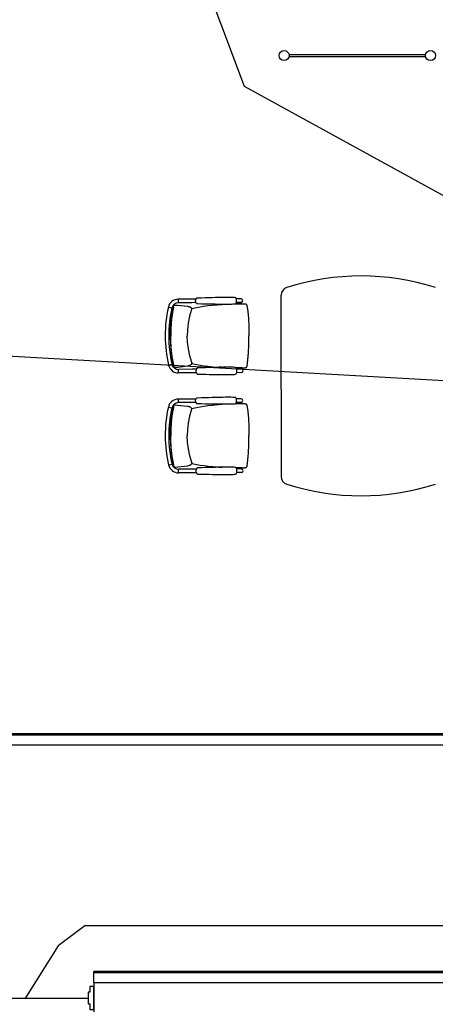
# Model space of a CAD drawing. Header units: millimetres. Extents: x 391350 to 515311, y -283575 to -199836.
# Tile 67 of 102: x 481525 to 484649, y -279390 to -271998. Entities that reach past the tile are written whole.
import ezdxf

# ---------------------------------------------------------------- set-up
doc = ezdxf.new("R2010")
doc.units = ezdxf.units.MM
for name, color, linetype in [('Evac_Exit', 6, 'Continuous'), ('Evac_Occupant', 183, 'Continuous'), ('Evac_Path_Fail', 1, 'Continuous')]:
    doc.layers.add(name, color=color, linetype=linetype)

msp = doc.modelspace()

# ---------------------------------------------------------------- linework, layer by layer
at = {"color": 0}
for p, q in [((483550, -272259.3), (484575, -272259.3)), ((484575, -272276.3), (483550, -272276.3)), ((482853.7, -274090.6, 0.3), (482853.7, -274090.6, 0.3)), ((483189, -274094.4, 0.3), (483153.6, -274094.6, 0.3)), ((483491.3, -274770.9), (483491.3, -274065.8)), ((482642.7, -274156.5, 0.3), (482668.7, -274162.4, 0.3)), ((482679.3, -274152.7, 0.3), (482679.3, -274152.7, 0.3)), ((482682.8, -274143.8, 0.3), (482684, -274142.4, 0.3)), ((482684, -274142.4, 0.3), (482685.5, -274141.3, 0.3)), ((482685.5, -274141.3, 0.3), (482687.3, -274140.8, 0.3)), ((482687.3, -274140.8, 0.3), (482687.7, -274140.7, 0.3)), ((482687.7, -274140.7, 0.3), (482696.7, -274140.4, 0.3)), ((482850.8, -274096, 0.3), (482717.1, -274096.7, 0.3)), ((482717.1, -274096.7, 0.3), (482717.3, -274123.4, 0.3)), ((482819.1, -274122.9, 0.3), (482717.3, -274123.4, 0.3)), ((482816.7, -274167.7, 0.3), (482818.8, -274167.2, 0.3)), ((482819.5, -274167, 0.3), (482818.8, -274167.2, 0.3)), ((482850.9, -274122.7, 0.3), (482819.1, -274122.9, 0.3)), ((482853.9, -274128.2, 0.3), (482853.9, -274128.2, 0.3)), ((483020.6, -274137.3, 0.3), (483045.6, -274135.7, 0.3)), ((483189.1, -274121.1, 0.3), (483153.7, -274121.3, 0.3)), ((483180, -274130.7, 0.3), (483196.1, -274130.6, 0.3)), ((483195.9, -274130.6, 0.3), (483203.2, -274130.7, 0.3)), ((483196.1, -274130.6, 0.3), (483197.4, -274130.7, 0.3)), ((483197.4, -274130.7, 0.3), (483203.7, -274130.7, 0.3)), ((483203.7, -274130.7, 0.3), (483208.1, -274130.7, 0.3)), ((483231.9, -274141.7, 0.3), (483231.9, -274141.7, 0.3)), ((482816.5, -274173.4, 0.3), (482816.5, -274173.4, 0.3)), ((482644.7, -274591.3, 0.3), (482670.7, -274585.1, 0.3)), ((482681.4, -274594.7, 0.3), (482681.4, -274594.7, 0.3)), ((482685, -274603.6, 0.3), (482686.2, -274605, 0.3)), ((482686.2, -274605, 0.3), (482687.7, -274606, 0.3)), ((482687.7, -274606, 0.3), (482689.5, -274606.6, 0.3)), ((482689.5, -274606.6, 0.3), (482689.9, -274606.6, 0.3)), ((482689.9, -274606.6, 0.3), (482698.9, -274606.9, 0.3)), ((482818.4, -274572.7, 0.3), (482818.4, -274572.8, 0.3)), ((482818.7, -274578.4, 0.3), (482820.8, -274578.9, 0.3)), ((482821.4, -274579.1, 0.3), (482820.8, -274578.9, 0.3)), ((483022.8, -274606.8, 0.3), (483047.8, -274608.3, 0.3)), ((483182.3, -274612, 0.3), (483198.3, -274611.9, 0.3)), ((483198.2, -274611.9, 0.3), (483205.5, -274611.7, 0.3)), ((483198.3, -274611.9, 0.3), (483199.7, -274611.8, 0.3)), ((483199.7, -274611.8, 0.3), (483206, -274611.8, 0.3)), ((483206, -274611.8, 0.3), (483210.4, -274611.7, 0.3)), ((483234.1, -274600.4, 0.3), (483234.1, -274600.4, 0.3)), ((482821.4, -274623.2, 0.3), (482719.6, -274623.7, 0.3)), ((482719.8, -274650.4, 0.3), (482719.6, -274623.7, 0.3)), ((482853.4, -274649.7, 0.3), (482719.8, -274650.4, 0.3)), ((482853.3, -274623, 0.3), (482821.4, -274623.2, 0.3)), ((482856.2, -274617.6, 0.3), (482856.2, -274617.6, 0.3)), ((482856.4, -274655.2, 0.3), (482856.4, -274655.2, 0.3)), ((483191.5, -274621.4, 0.3), (483156.1, -274621.6, 0.3)), ((483191.6, -274648.1, 0.3), (483156.2, -274648.3, 0.3)), ((483491.3, -274773.9), (483491.3, -275429)), ((482642.7, -274906.5, 0.3), (482668.7, -274912.4, 0.3)), ((482679.3, -274902.7, 0.3), (482679.3, -274902.7, 0.3)), ((482682.8, -274893.8, 0.3), (482684, -274892.4, 0.3)), ((482684, -274892.4, 0.3), (482685.5, -274891.3, 0.3)), ((482685.5, -274891.3, 0.3), (482687.3, -274890.8, 0.3)), ((482687.3, -274890.8, 0.3), (482687.7, -274890.7, 0.3)), ((482687.7, -274890.7, 0.3), (482696.7, -274890.4, 0.3)), ((482850.8, -274846, 0.3), (482717.1, -274846.7, 0.3)), ((482717.1, -274846.7, 0.3), (482717.3, -274873.4, 0.3)), ((482819.1, -274872.9, 0.3), (482717.3, -274873.4, 0.3)), ((482850.9, -274872.7, 0.3), (482819.1, -274872.9, 0.3)), ((482853.7, -274840.6, 0.3), (482853.7, -274840.6, 0.3)), ((482853.9, -274878.2, 0.3), (482853.9, -274878.2, 0.3)), ((483020.6, -274887.3, 0.3), (483045.6, -274885.7, 0.3)), ((483189, -274844.4, 0.3), (483153.6, -274844.6, 0.3)), ((483189.1, -274871.1, 0.3), (483153.7, -274871.3, 0.3)), ((483180, -274880.7, 0.3), (483196.1, -274880.6, 0.3)), ((483195.9, -274880.6, 0.3), (483203.2, -274880.7, 0.3)), ((483196.1, -274880.6, 0.3), (483197.4, -274880.7, 0.3)), ((483197.4, -274880.7, 0.3), (483203.7, -274880.7, 0.3)), ((483203.7, -274880.7, 0.3), (483208.1, -274880.7, 0.3)), ((483231.9, -274891.7, 0.3), (483231.9, -274891.7, 0.3)), ((482816.5, -274923.4, 0.3), (482816.5, -274923.4, 0.3)), ((482816.7, -274917.7, 0.3), (482818.8, -274917.2, 0.3)), ((482819.5, -274917, 0.3), (482818.8, -274917.2, 0.3)), ((482644.7, -275341.3, 0.3), (482670.7, -275335.1, 0.3)), ((482681.4, -275344.7, 0.3), (482681.4, -275344.7, 0.3)), ((482818.4, -275322.7, 0.3), (482818.4, -275322.8, 0.3)), ((482818.7, -275328.4, 0.3), (482820.8, -275328.9, 0.3)), ((482821.4, -275329.1, 0.3), (482820.8, -275328.9, 0.3)), ((483234.1, -275350.4, 0.3), (483234.1, -275350.4, 0.3)), ((482685, -275353.6, 0.3), (482686.2, -275355, 0.3)), ((482686.2, -275355, 0.3), (482687.7, -275356, 0.3)), ((482687.7, -275356, 0.3), (482689.5, -275356.6, 0.3)), ((482689.5, -275356.6, 0.3), (482689.9, -275356.6, 0.3)), ((482689.9, -275356.6, 0.3), (482698.9, -275356.9, 0.3)), ((482821.4, -275373.2, 0.3), (482719.6, -275373.7, 0.3)), ((482719.8, -275400.4, 0.3), (482719.6, -275373.7, 0.3)), ((482853.4, -275399.7, 0.3), (482719.8, -275400.4, 0.3)), ((482853.3, -275373, 0.3), (482821.4, -275373.2, 0.3)), ((482856.2, -275367.6, 0.3), (482856.2, -275367.6, 0.3)), ((482856.4, -275405.2, 0.3), (482856.4, -275405.2, 0.3)), ((483022.8, -275356.8, 0.3), (483047.8, -275358.3, 0.3)), ((483191.5, -275371.4, 0.3), (483156.1, -275371.6, 0.3)), ((483191.6, -275398.1, 0.3), (483156.2, -275398.3, 0.3)), ((483182.3, -275362, 0.3), (483198.3, -275361.9, 0.3)), ((483198.2, -275361.9, 0.3), (483205.5, -275361.7, 0.3)), ((483198.3, -275361.9, 0.3), (483199.7, -275361.8, 0.3)), ((483199.7, -275361.8, 0.3), (483206, -275361.8, 0.3)), ((483206, -275361.8, 0.3), (483210.4, -275361.7, 0.3)), ((496183.6, -277360.5), (478487.4, -277360.5)), ((496233.6, -277370), (478487.9, -277370)), ((496233.6, -277445), (478480.5, -277445)), ((489933.6, -279145), (482083.6, -279145)), ((497933.6, -279145), (482083.6, -279145)), ((482083.6, -279229.5), (482083.6, -279145)), ((489933.6, -279154.5), (482083.6, -279154.5)), ((497983.6, -279154.5), (482083.6, -279154.5)), ((482083.6, -279229.5), (482083.6, -279479.5)), ((482433.6, -279229.5), (482083.6, -279229.5)), ((489783.6, -279229.5), (482083.6, -279229.5)), ((497983.6, -279229.5), (482083.6, -279229.5))]:
    msp.add_line(p, q, dxfattribs=at)
at = {"color": 0, "elevation": 0.3}
for points in [[(482853.9, -274128.2), (482851.2, -274123.7), (482849.1, -274118.1), (482848, -274112.4), (482848, -274106.5), (482849, -274100.7), (482851.1, -274095.2), (482853.7, -274090.6)], [(482853.7, -274090.6), (482854.9, -274089.2), (482857.2, -274087.5), (482859.9, -274086.5), (482861.8, -274086.2)], [(482861.8, -274086.2), (482892.2, -274085.3), (482920.7, -274084.4), (482946.8, -274083.7), (482971, -274083), (482993.5, -274082.4), (483014.6, -274081.9), (483034.3, -274081.5), (483052.9, -274081.1), (483070.5, -274080.8), (483087, -274080.6), (483102.4, -274080.5), (483116.1, -274080.7), (483127.4, -274081.2), (483136.5, -274081.9), (483143.7, -274083.1), (483149.4, -274085.1)], [(482657.1, -274373.8), (482658, -274313.3), (482662, -274255.3), (482669.2, -274201.3), (482679.3, -274152.7)], [(482679.3, -274152.7), (482679.9, -274150.5), (482680.8, -274147.7), (482681.8, -274145.5), (482682.8, -274143.8)], [(482696.9, -274140.4), (482710.8, -274141.3), (482787.2, -274149.9)], [(482787.2, -274149.9), (482791.3, -274150.8), (482795.1, -274151.6), (482798.6, -274152.6), (482801.8, -274153.5), (482804.7, -274154.6), (482807.3, -274155.8), (482809.9, -274157.3), (482812.4, -274159.3), (482814.8, -274162.2), (482816.6, -274166.2), (482817, -274170.7), (482816.5, -274173.4)], [(482819.5, -274167), (482830.5, -274164.3), (482854.5, -274159), (482880.7, -274154), (482909.3, -274149.3), (482940.3, -274145), (482973.9, -274141.3), (483010.7, -274138.1), (483020.6, -274137.3)], [(482862, -274132.4), (482860.2, -274132.2), (482857.5, -274131.3), (482855.2, -274129.6), (482853.9, -274128.2)], [(483149.6, -274130.9), (483144, -274132.9), (483136.8, -274134.1), (483127.7, -274135), (483116.4, -274135.6), (483102.7, -274135.9), (483087.3, -274136), (483070.8, -274135.9), (483053.2, -274135.8), (483034.6, -274135.6), (483014.9, -274135.3), (482993.8, -274135), (482971.3, -274134.6), (482947.1, -274134.2), (482921, -274133.7), (482892.5, -274133.1), (482862, -274132.4)], [(483148.9, -274131.1), (483157.6, -274130.9), (483180, -274130.7)], [(483208.1, -274130.7), (483209.9, -274130.7), (483211.6, -274130.7), (483213.2, -274130.7), (483214.7, -274130.8), (483216.1, -274130.8), (483217.4, -274130.9), (483218.7, -274131), (483219.9, -274131.1), (483221.1, -274131.2), (483222.5, -274131.5), (483223.9, -274132), (483225.3, -274132.7), (483226.7, -274133.5), (483228.1, -274134.7), (483229.3, -274136), (483230.4, -274137.6), (483231.2, -274139.4), (483231.8, -274141.4), (483231.9, -274141.7)], [(483231.9, -274141.7), (483238.9, -274189), (483244, -274242.5), (483247.4, -274302.8), (483248.9, -274371)], [(482816.5, -274173.4), (482802.8, -274224.4), (482792.6, -274277), (482786.9, -274327.2), (482785.3, -274373.2)], [(482657.1, -274373.8), (482658.6, -274434.3), (482663.1, -274492.3), (482670.8, -274546.2), (482681.4, -274594.7)], [(482818.4, -274572.8), (482804.2, -274521.8), (482793.5, -274469.4), (482787.4, -274419.2), (482785.3, -274373.2)], [(483234.1, -274600.4), (483240.6, -274553.1), (483245.2, -274499.5), (483248, -274439.3), (483248.9, -274371)], [(482681.4, -274594.7), (482682, -274597), (482682.9, -274599.7), (482683.9, -274601.9), (482685, -274603.6)], [(482699.1, -274606.9), (482713, -274605.8), (482789.3, -274596.5)], [(482789.3, -274596.5), (482793.4, -274595.6), (482797.2, -274594.7), (482800.7, -274593.7), (482803.9, -274592.7), (482806.7, -274591.6), (482809.4, -274590.4), (482811.9, -274588.9), (482814.4, -274586.9), (482816.8, -274583.9), (482818.6, -274579.9), (482818.9, -274575.4), (482818.4, -274572.7)], [(482821.4, -274579.1), (482832.5, -274581.7), (482856.5, -274586.7), (482882.8, -274591.5), (482911.4, -274595.9), (482942.5, -274599.9), (482976.1, -274603.4), (483013, -274606.2), (483022.8, -274606.8)], [(483151.9, -274612.1), (483146.3, -274610.1), (483139.1, -274608.9), (483130, -274608.2), (483118.6, -274607.7), (483105, -274607.5), (483089.6, -274607.6), (483073, -274607.8), (483055.5, -274608.1), (483036.9, -274608.5), (483017.1, -274608.9), (482996.1, -274609.4), (482973.6, -274610), (482949.4, -274610.7), (482923.2, -274611.4), (482894.8, -274612.3), (482864.3, -274613.2)], [(483151.1, -274611.8), (483159.9, -274612), (483182.3, -274612)], [(483210.4, -274611.7), (483212.2, -274611.7), (483213.9, -274611.6), (483215.5, -274611.6), (483217, -274611.5), (483218.4, -274611.5), (483219.7, -274611.4), (483221, -274611.3), (483222.1, -274611.2), (483223.4, -274611), (483224.7, -274610.7), (483226.2, -274610.2), (483227.6, -274609.5), (483229, -274608.7), (483230.3, -274607.5), (483231.5, -274606.2), (483232.6, -274604.6), (483233.4, -274602.8), (483234, -274600.8), (483234.1, -274600.4)], [(482856.2, -274617.6), (482853.6, -274622.1), (482851.5, -274627.7), (482850.5, -274633.4), (482850.5, -274639.3), (482851.6, -274645.1), (482853.7, -274650.6), (482856.4, -274655.2)], [(482864.3, -274613.2), (482862.5, -274613.5), (482859.8, -274614.4), (482857.5, -274616.1), (482856.2, -274617.6)], [(482856.4, -274655.2), (482857.6, -274656.6), (482859.9, -274658.2), (482862.6, -274659.2), (482864.5, -274659.4)], [(482864.5, -274659.4), (482894.9, -274660.1), (482923.4, -274660.7), (482949.5, -274661.2), (482973.7, -274661.6), (482996.3, -274662), (483017.3, -274662.3), (483037.1, -274662.6), (483055.7, -274662.7), (483073.2, -274662.9), (483089.8, -274663), (483105.2, -274662.9), (483118.8, -274662.6), (483130.2, -274662), (483139.3, -274661.1), (483146.5, -274659.9), (483152.1, -274657.9)], [(482861.8, -274836.2), (482892.2, -274835.3), (482920.7, -274834.4), (482946.8, -274833.7), (482971, -274833), (482993.5, -274832.4), (483014.6, -274831.9), (483034.3, -274831.5), (483052.9, -274831.1), (483070.5, -274830.8), (483087, -274830.6), (483102.4, -274830.5), (483116.1, -274830.7), (483127.4, -274831.2), (483136.5, -274831.9), (483143.7, -274833.1), (483149.4, -274835.1)], [(482657.1, -275123.8), (482658, -275063.3), (482662, -275005.3), (482669.2, -274951.3), (482679.3, -274902.7)], [(482679.3, -274902.7), (482679.9, -274900.5), (482680.8, -274897.7), (482681.8, -274895.5), (482682.8, -274893.8)], [(482696.9, -274890.4), (482710.8, -274891.3), (482787.2, -274899.9)], [(482787.2, -274899.9), (482791.3, -274900.8), (482795.1, -274901.6), (482798.6, -274902.6), (482801.8, -274903.5), (482804.7, -274904.6), (482807.3, -274905.8), (482809.9, -274907.3), (482812.4, -274909.3), (482814.8, -274912.2), (482816.6, -274916.2), (482817, -274920.7), (482816.5, -274923.4)], [(482819.5, -274917), (482830.5, -274914.3), (482854.5, -274909), (482880.7, -274904), (482909.3, -274899.3), (482940.3, -274895), (482973.9, -274891.3), (483010.7, -274888.1), (483020.6, -274887.3)], [(482853.9, -274878.2), (482851.2, -274873.7), (482849.1, -274868.1), (482848, -274862.4), (482848, -274856.5), (482849, -274850.7), (482851.1, -274845.2), (482853.7, -274840.6)], [(482853.7, -274840.6), (482854.9, -274839.2), (482857.2, -274837.5), (482859.9, -274836.5), (482861.8, -274836.2)], [(482862, -274882.4), (482860.2, -274882.2), (482857.5, -274881.3), (482855.2, -274879.6), (482853.9, -274878.2)], [(483149.6, -274880.9), (483144, -274882.9), (483136.8, -274884.1), (483127.7, -274885), (483116.4, -274885.6), (483102.7, -274885.9), (483087.3, -274886), (483070.8, -274885.9), (483053.2, -274885.8), (483034.6, -274885.6), (483014.9, -274885.3), (482993.8, -274885), (482971.3, -274884.6), (482947.1, -274884.2), (482921, -274883.7), (482892.5, -274883.1), (482862, -274882.4)], [(483148.9, -274881.1), (483157.6, -274880.9), (483180, -274880.7)], [(483208.1, -274880.7), (483209.9, -274880.7), (483211.6, -274880.7), (483213.2, -274880.7), (483214.7, -274880.8), (483216.1, -274880.8), (483217.4, -274880.9), (483218.7, -274881), (483219.9, -274881.1), (483221.1, -274881.2), (483222.5, -274881.5), (483223.9, -274882), (483225.3, -274882.7), (483226.7, -274883.5), (483228.1, -274884.7), (483229.3, -274886), (483230.4, -274887.6), (483231.2, -274889.4), (483231.8, -274891.4), (483231.9, -274891.7)], [(483231.9, -274891.7), (483238.9, -274939), (483244, -274992.5), (483247.4, -275052.8), (483248.9, -275121)], [(482816.5, -274923.4), (482802.8, -274974.4), (482792.6, -275027), (482786.9, -275077.2), (482785.3, -275123.2)], [(482657.1, -275123.8), (482658.6, -275184.3), (482663.1, -275242.3), (482670.8, -275296.2), (482681.4, -275344.7)], [(482818.4, -275322.8), (482804.2, -275271.8), (482793.5, -275219.4), (482787.4, -275169.2), (482785.3, -275123.2)], [(483234.1, -275350.4), (483240.6, -275303.1), (483245.2, -275249.5), (483248, -275189.3), (483248.9, -275121)], [(482681.4, -275344.7), (482682, -275347), (482682.9, -275349.7), (482683.9, -275351.9), (482685, -275353.6)], [(482699.1, -275356.9), (482713, -275355.8), (482789.3, -275346.5)], [(482789.3, -275346.5), (482793.4, -275345.6), (482797.2, -275344.7), (482800.7, -275343.7), (482803.9, -275342.7), (482806.7, -275341.6), (482809.4, -275340.4), (482811.9, -275338.9), (482814.4, -275336.9), (482816.8, -275333.9), (482818.6, -275329.9), (482818.9, -275325.4), (482818.4, -275322.7)], [(482821.4, -275329.1), (482832.5, -275331.7), (482856.5, -275336.7), (482882.8, -275341.5), (482911.4, -275345.9), (482942.5, -275349.9), (482976.1, -275353.4), (483013, -275356.2), (483022.8, -275356.8)], [(483210.4, -275361.7), (483212.2, -275361.7), (483213.9, -275361.6), (483215.5, -275361.6), (483217, -275361.5), (483218.4, -275361.5), (483219.7, -275361.4), (483221, -275361.3), (483222.1, -275361.2), (483223.4, -275361), (483224.7, -275360.7), (483226.2, -275360.2), (483227.6, -275359.5), (483229, -275358.7), (483230.3, -275357.5), (483231.5, -275356.2), (483232.6, -275354.6), (483233.4, -275352.8), (483234, -275350.8), (483234.1, -275350.4)], [(482856.2, -275367.6), (482853.6, -275372.1), (482851.5, -275377.7), (482850.5, -275383.4), (482850.5, -275389.3), (482851.6, -275395.1), (482853.7, -275400.6), (482856.4, -275405.2)], [(482864.3, -275363.2), (482862.5, -275363.5), (482859.8, -275364.4), (482857.5, -275366.1), (482856.2, -275367.6)], [(482856.4, -275405.2), (482857.6, -275406.6), (482859.9, -275408.2), (482862.6, -275409.2), (482864.5, -275409.4)], [(483151.9, -275362.1), (483146.3, -275360.1), (483139.1, -275358.9), (483130, -275358.2), (483118.6, -275357.7), (483105, -275357.5), (483089.6, -275357.6), (483073, -275357.8), (483055.5, -275358.1), (483036.9, -275358.5), (483017.1, -275358.9), (482996.1, -275359.4), (482973.6, -275360), (482949.4, -275360.7), (482923.2, -275361.4), (482894.8, -275362.3), (482864.3, -275363.2)], [(482864.5, -275409.4), (482894.9, -275410.1), (482923.4, -275410.7), (482949.5, -275411.2), (482973.7, -275411.6), (482996.3, -275412), (483017.3, -275412.3), (483037.1, -275412.6), (483055.7, -275412.7), (483073.2, -275412.9), (483089.8, -275413), (483105.2, -275412.9), (483118.8, -275412.6), (483130.2, -275412), (483139.3, -275411.1), (483146.5, -275409.9), (483152.1, -275407.9)], [(483151.1, -275361.8), (483159.9, -275362), (483182.3, -275362)]]:
    msp.add_lwpolyline(points, dxfattribs=at)
at = {"color": 0}
msp.add_lwpolyline([(482083.2, -279430.4), (482083.2, -279255.8), (482052.6, -279255.8), (482052.6, -279299.5), (482039.5, -279299.5), (482039.5, -279386.7), (482052.6, -279386.7), (482052.6, -279430.4)], close=True, dxfattribs=at)
for centre in [(483512.5, -272267.8), (484612.5, -272267.8)]:
    msp.add_circle(centre, 38, dxfattribs=at)
for centre, radius, start, end in [((484091.3, -275772.4), 1850, 72.44171, 107.55829), ((483551.3, -274065.8), 60, 107.55829, 180), ((483110.1, -274108.2, 0.3), 45.5, 329.73655, 30.46274), ((483189, -274107.8, 0.3), 13.3, 270.27255, 90.27255), ((483585.6, -274369.4, 0.3), 966.7, 167.27628, 193.26882), ((482717.5, -274173.4, 0.3), 76.7, 90.27255, 167.27628), ((483585.6, -274369.4, 0.3), 940, 167.27628, 193.26882), ((482717.5, -274173.4, 0.3), 50, 90.27255, 167.27628), ((482719.4, -274573.7, 0.3), 76.7, 193.26882, 270.27255), ((482719.4, -274573.7, 0.3), 50, 193.26882, 270.27255), ((483112.6, -274635.2, 0.3), 45.5, 330.08236, 30.80855), ((483191.6, -274634.8, 0.3), 13.3, 270.27255, 90.27255), ((483585.6, -275119.4, 0.3), 966.7, 167.27628, 193.26882), ((482717.5, -274923.4, 0.3), 76.7, 90.27255, 167.27628), ((482717.5, -274923.4, 0.3), 50, 90.27255, 167.27628), ((483110.1, -274858.2, 0.3), 45.5, 329.73655, 30.46274), ((483189, -274857.8, 0.3), 13.3, 270.27255, 90.27255), ((483585.6, -275119.4, 0.3), 940, 167.27628, 193.26882), ((482719.4, -275323.7, 0.3), 76.7, 193.26882, 270.27255), ((482719.4, -275323.7, 0.3), 50, 193.26882, 270.27255), ((483112.6, -275385.2, 0.3), 45.5, 330.08236, 30.80855), ((483191.6, -275384.8, 0.3), 13.3, 270.27255, 90.27255), ((483551.3, -275429), 60, 180, 252.44171), ((484091.3, -273722.4), 1850, 252.44171, 287.55829)]:
    msp.add_arc(centre, radius, start, end, dxfattribs=at)
for points, start_tangent, end_tangent in [([(482683, -274153.1, 0.3), (482681.3, -274160.2, 0.3), (482679.6, -274167.9, 0.3), (482677.8, -274176.5, 0.3), (482675.9, -274185.9, 0.3), (482673.9, -274196.3, 0.3), (482672, -274207.9, 0.3), (482670, -274220.6, 0.3), (482668.2, -274234.1, 0.3), (482666.6, -274247.8, 0.3), (482665.3, -274260.8, 0.3), (482664.3, -274272.7, 0.3), (482663.4, -274284.1, 0.3), (482662.7, -274296, 0.3), (482662.1, -274309.1, 0.3), (482661.5, -274324, 0.3), (482661.2, -274340.5, 0.3), (482661, -274357.7, 0.3), (482661, -274373.8, 0.3)], (-0.23541, -0.971896), (0.004698, -0.999989)), ([(482682.2, -274152.9, 0.3), (482681.7, -274152.8, 0.3), (482680.5, -274152.7, 0.3), (482679.7, -274152.6, 0.3), (482679.3, -274152.7, 0.3), (482679.3, -274152.7, 0.3)], (-0.981081, 0.193597), (0.029293, -0.999571)), ([(482683, -274153.1, 0.3), (482682.2, -274152.9, 0.3)], (-0.976015, 0.217704), (-0.981081, 0.193597)), ([(482818.8, -274167.2, 0.3), (482816.7, -274167.7, 0.3)], (-0.969582, -0.244765), (-0.968729, -0.248122)), ([(483045.5, -274135.7, 0.3), (483038.9, -274136.1, 0.3), (483025.4, -274137, 0.3), (483020.6, -274137.3, 0.3)], (-0.998096, -0.061673), (-0.997416, -0.071843)), ([(483195.9, -274130.6, 0.3), (483193.4, -274130.6, 0.3), (483184.2, -274130.6, 0.3), (483175.5, -274130.7, 0.3), (483167.7, -274130.8, 0.3), (483160.6, -274130.9, 0.3), (483154.2, -274131, 0.3), (483149.6, -274131.1, 0.3)], (-0.999996, 0.002717), (-0.999743, -0.022665)), ([(483203.2, -274130.7, 0.3), (483206.4, -274130.7, 0.3), (483207.6, -274130.7, 0.3)], (1, 0.000749), (0.999991, -0.004128)), ([(482685.1, -274594.3, 0.3), (482683.4, -274587.2, 0.3), (482681.5, -274579.5, 0.3), (482679.6, -274571, 0.3), (482677.7, -274561.6, 0.3), (482675.6, -274551.1, 0.3), (482673.6, -274539.6, 0.3), (482671.5, -274526.9, 0.3), (482669.6, -274513.4, 0.3), (482667.8, -274499.7, 0.3), (482666.4, -274486.7, 0.3), (482665.2, -274474.9, 0.3), (482664.3, -274463.5, 0.3), (482663.4, -274451.6, 0.3), (482662.7, -274438.5, 0.3), (482662, -274423.6, 0.3), (482661.5, -274407.1, 0.3), (482661.1, -274389.9, 0.3), (482661, -274373.8, 0.3)], (-0.244646, 0.969613), (-0.004816, 0.999988)), ([(482684.3, -274594.5, 0.3), (482683.8, -274594.6, 0.3), (482682.6, -274594.7, 0.3), (482681.8, -274594.8, 0.3), (482681.4, -274594.8, 0.3), (482681.4, -274594.7, 0.3)], (-0.979195, -0.202922), (0.019782, 0.999804)), ([(482685.1, -274594.3, 0.3), (482684.3, -274594.5, 0.3)], (-0.973899, -0.22698), (-0.979195, -0.202922)), ([(482820.8, -274578.9, 0.3), (482818.7, -274578.4, 0.3)], (-0.971867, 0.23553), (-0.971045, 0.238895)), ([(482821.5, -274577.2, 0.3), (482818.8, -274577.2, 0.3)], (-0.999722, -0.023569), (-0.99962, 0.02756)), ([(482824.1, -274577.4, 0.3), (482823.6, -274577.4, 0.3), (482823.1, -274577.3, 0.3), (482822.5, -274577.3, 0.3), (482822, -274577.2, 0.3), (482821.5, -274577.2, 0.3)], (-0.982656, 0.185435), (-0.999705, -0.024278)), ([(483047.7, -274608.3, 0.3), (483041.1, -274607.9, 0.3), (483027.7, -274607.1, 0.3), (483022.8, -274606.8, 0.3)], (-0.998638, 0.052174), (-0.998054, 0.062351)), ([(483198.2, -274611.9, 0.3), (483195.7, -274611.9, 0.3), (483186.5, -274612, 0.3), (483177.8, -274612, 0.3), (483170, -274612, 0.3), (483162.9, -274612, 0.3), (483156.5, -274611.9, 0.3), (483151.8, -274611.9, 0.3)], (-0.999925, -0.01223), (-0.999913, 0.013153)), ([(483205.5, -274611.7, 0.3), (483208.6, -274611.7, 0.3), (483209.9, -274611.7, 0.3)], (0.999962, 0.008765), (0.999907, 0.013642)), ([(482683, -274903.1, 0.3), (482681.3, -274910.2, 0.3), (482679.6, -274917.9, 0.3), (482677.8, -274926.5, 0.3), (482675.9, -274935.9, 0.3), (482673.9, -274946.3, 0.3), (482672, -274957.9, 0.3), (482670, -274970.6, 0.3), (482668.2, -274984.1, 0.3), (482666.6, -274997.8, 0.3), (482665.3, -275010.8, 0.3), (482664.3, -275022.7, 0.3), (482663.4, -275034.1, 0.3), (482662.7, -275046, 0.3), (482662.1, -275059.1, 0.3), (482661.5, -275074, 0.3), (482661.2, -275090.5, 0.3), (482661, -275107.7, 0.3), (482661, -275123.8, 0.3)], (-0.23541, -0.971896), (0.004698, -0.999989)), ([(482682.2, -274902.9, 0.3), (482681.7, -274902.8, 0.3), (482680.5, -274902.7, 0.3), (482679.7, -274902.6, 0.3), (482679.3, -274902.7, 0.3), (482679.3, -274902.7, 0.3)], (-0.981081, 0.193597), (0.029293, -0.999571)), ([(482683, -274903.1, 0.3), (482682.2, -274902.9, 0.3)], (-0.976015, 0.217704), (-0.981081, 0.193597)), ([(483045.5, -274885.7, 0.3), (483038.9, -274886.1, 0.3), (483025.4, -274887, 0.3), (483020.6, -274887.3, 0.3)], (-0.998096, -0.061673), (-0.997416, -0.071843)), ([(483195.9, -274880.6, 0.3), (483193.4, -274880.6, 0.3), (483184.2, -274880.6, 0.3), (483175.5, -274880.7, 0.3), (483167.7, -274880.8, 0.3), (483160.6, -274880.9, 0.3), (483154.2, -274881, 0.3), (483149.6, -274881.1, 0.3)], (-0.999996, 0.002717), (-0.999743, -0.022665)), ([(483203.2, -274880.7, 0.3), (483206.4, -274880.7, 0.3), (483207.6, -274880.7, 0.3)], (1, 0.000749), (0.999991, -0.004128)), ([(482818.8, -274917.2, 0.3), (482816.7, -274917.7, 0.3)], (-0.969582, -0.244765), (-0.968729, -0.248122)), ([(482685.1, -275344.3, 0.3), (482683.4, -275337.2, 0.3), (482681.5, -275329.5, 0.3), (482679.6, -275321, 0.3), (482677.7, -275311.6, 0.3), (482675.6, -275301.1, 0.3), (482673.6, -275289.6, 0.3), (482671.5, -275276.9, 0.3), (482669.6, -275263.4, 0.3), (482667.8, -275249.7, 0.3), (482666.4, -275236.7, 0.3), (482665.2, -275224.9, 0.3), (482664.3, -275213.5, 0.3), (482663.4, -275201.6, 0.3), (482662.7, -275188.5, 0.3), (482662, -275173.6, 0.3), (482661.5, -275157.1, 0.3), (482661.1, -275139.9, 0.3), (482661, -275123.8, 0.3)], (-0.244646, 0.969613), (-0.004816, 0.999988)), ([(482684.3, -275344.5, 0.3), (482683.8, -275344.6, 0.3), (482682.6, -275344.7, 0.3), (482681.8, -275344.8, 0.3), (482681.4, -275344.8, 0.3), (482681.4, -275344.7, 0.3)], (-0.979195, -0.202922), (0.019782, 0.999804)), ([(482685.1, -275344.3, 0.3), (482684.3, -275344.5, 0.3)], (-0.973899, -0.22698), (-0.979195, -0.202922)), ([(482820.8, -275328.9, 0.3), (482818.7, -275328.4, 0.3)], (-0.971867, 0.23553), (-0.971045, 0.238895)), ([(482821.5, -275327.2, 0.3), (482818.8, -275327.2, 0.3)], (-0.999722, -0.023569), (-0.99962, 0.02756)), ([(482824.1, -275327.4, 0.3), (482823.6, -275327.4, 0.3), (482823.1, -275327.3, 0.3), (482822.5, -275327.3, 0.3), (482822, -275327.2, 0.3), (482821.5, -275327.2, 0.3)], (-0.982656, 0.185435), (-0.999705, -0.024278)), ([(483047.7, -275358.3, 0.3), (483041.1, -275357.9, 0.3), (483027.7, -275357.1, 0.3), (483022.8, -275356.8, 0.3)], (-0.998638, 0.052174), (-0.998054, 0.062351)), ([(483198.2, -275361.9, 0.3), (483195.7, -275361.9, 0.3), (483186.5, -275362, 0.3), (483177.8, -275362, 0.3), (483170, -275362, 0.3), (483162.9, -275362, 0.3), (483156.5, -275361.9, 0.3), (483151.8, -275361.9, 0.3)], (-0.999925, -0.01223), (-0.999913, 0.013153)), ([(483205.5, -275361.7, 0.3), (483208.6, -275361.7, 0.3), (483209.9, -275361.7, 0.3)], (0.999962, 0.008765), (0.999907, 0.013642))]:
    msp.add_spline(points, degree=3, dxfattribs=dict(at, start_tangent=start_tangent, end_tangent=end_tangent))
at = {"layer": 'Evac_Exit'}
msp.add_line((481126.8, -279343.1), (482039.5, -279343.1), dxfattribs=at)
at = {"layer": 'Evac_Occupant'}
msp.add_lwpolyline([(466114.6, -251082.2), (476118.8, -251082.2), (498658.1, -251082.2), (509557.2, -251082.2), (507579.1, -261602.8), (507721.2, -269969.9), (507830.4, -276143.7), (486491.1, -274810.8), (462153.2, -273439.2)], dxfattribs=at)
at = {"layer": 'Evac_Path_Fail'}
for points in [[(498663.9, -251100.2), (498313.9, -257150.2), (497513.9, -257900.2), (496563.9, -277550.2), (495163.9, -278800.2), (482013.9, -278800.2), (481813.9, -278950.2), (481563.9, -279350.2)], [(509563.9, -251100.2), (505013.9, -251600.2), (504813.9, -251750.2), (497563.9, -257850.2), (496563.9, -277550.2), (495163.9, -278800.2), (482013.9, -278800.2), (481813.9, -278950.2), (481563.9, -279350.2)], [(486513.9, -274800.2), (485713.9, -274000.2), (485663.9, -273900.2), (485413.9, -273700.2), (485313.9, -273650.2), (483213.9, -272500.2), (482163.9, -269700.2), (482163.9, -263250.2), (482463.9, -262500.2), (482613.9, -262300.2), (484113.9, -260000.2), (484113.9, -259750.2), (483963.9, -259550.2), (482813.9, -258950.2), (460713.9, -258950.2)], [(507563.9, -261600.2), (504713.9, -261550.2), (499463.9, -261550.2), (499263.9, -261650.2), (498313.9, -262900.2), (498313.9, -265050.2), (498163.9, -265250.2), (497363.9, -266000.2), (496563.9, -277550.2), (495163.9, -278800.2), (482013.9, -278800.2), (481813.9, -278950.2), (481563.9, -279350.2)], [(507713.9, -269950.2), (499363.9, -269900.2), (499163.9, -269750.2), (498313.9, -266400.2), (498313.9, -265750.2), (498113.9, -265550.2), (497863.9, -265550.2), (497663.9, -265700.2), (496563.9, -267850.2), (496563.9, -277550.2), (495163.9, -278800.2), (482013.9, -278800.2), (481813.9, -278950.2), (481563.9, -279350.2)], [(507813.9, -276150.2), (509063.9, -274800.2), (509063.9, -274650.2), (508963.9, -274450.2), (507863.9, -273600.2), (497913.9, -273600.2), (497663.9, -273750.2), (496563.9, -277550.2), (495163.9, -278800.2), (482013.9, -278800.2), (481813.9, -278950.2), (481563.9, -279350.2)]]:
    msp.add_lwpolyline(points, dxfattribs=at)

doc.saveas('drawing.dxf')
